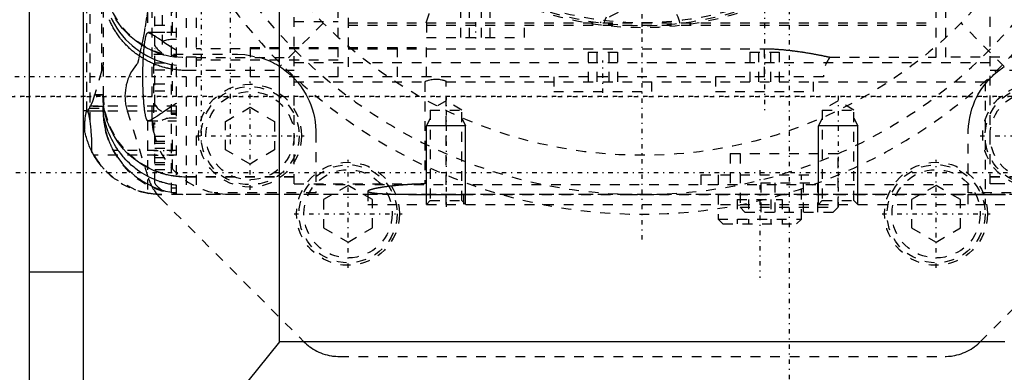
# Model space of a CAD drawing. Extents: x -128 to 128, y -5 to 906.
# Tile 14 of 22: x -64 to 37, y 702 to 738. Entities that reach past the tile are written whole.
import ezdxf

# ---------------------------------------------------------------- set-up
doc = ezdxf.new("R2010")
doc.units = 0
doc.linetypes.add('CENTER', pattern=[1.5, 0.45, -0.5, 0.05, -0.5])
doc.linetypes.add('DASHED', pattern=[2, 1, -1])
for name, color, linetype in [('AM_0', 7, 'CONTINUOUS'), ('AM_10', 7, 'CONTINUOUS'), ('AM_3', 7, 'DASHED'), ('AM_7', 7, 'CENTER')]:
    doc.layers.add(name, color=color, linetype=linetype)

msp = doc.modelspace()

# ---------------------------------------------------------------- linework, layer by layer
at = {"layer": 'AM_0', "color": 7, "linetype": 'CONTINUOUS'}
for p, q in [((-57, 690), (-57, 810)), ((-62.5, 675), (-62.5, 785)), ((-37, 705), (-37, 741)), ((-57, 712.08), (-62.5, 712.08)), ((-37, 705), (-46.69, 693)), ((37, 705), (-37, 705))]:
    msp.add_line(p, q, dxfattribs=at)
at = {"layer": 'AM_10', "color": 7, "linetype": 'CONTINUOUS'}
for p, q in [((-21.62, 727.8), (-22, 727)), ((-18.38, 727.8), (-18, 727)), ((18.38, 727.8), (18, 727)), ((21.62, 727.8), (22, 727)), ((-18, 727), (-22, 727)), ((-22, 719), (-22, 727)), ((-18, 719), (-18, 727)), ((22, 727), (18, 727)), ((18, 719), (18, 727)), ((22, 719), (22, 727))]:
    msp.add_line(p, q, dxfattribs=at)
at = {"layer": 'AM_3', "color": 6, "linetype": 'DASHED'}
for p, q in [((-46.5, 819.99), (-46.5, 720.01)), ((-45.5, 820), (-45.5, 720)), ((-35.5, 721.09), (-35.5, 818.91)), ((35.5, 721.1), (35.5, 818.9)), ((-56.36, 812.39), (-56.36, 727.61)), ((-50, 728), (-50, 812)), ((-56.7, 811.48), (-56.7, 728.52)), ((-55, 811.03), (-55, 728.97)), ((-31, 732), (-31, 808)), ((-30, 808), (-30, 732)), ((-55.14, 807.41), (-55.14, 732.59)), ((30, 734), (30, 806)), ((31, 734), (31, 806.39)), ((-48.97, 804.29), (-48.97, 734.31)), ((-50.47, 798.5), (-50.47, 736.48)), ((-47.5, 720), (-47.5, 742.5)), ((-48, 720.2), (-48, 741.8)), ((-49.7, 735.15), (-49.7, 740.85)), ((-47.9, 736.56), (-47.9, 739.44)), ((-18.5, 736), (-18.5, 740)), ((-17.62, 736), (-17.62, 740)), ((-16.38, 736), (-16.38, 740)), ((-15.5, 736), (-15.5, 740)), ((-32.53, 737.47), (-36.96, 733.04)), ((-35.5, 737.64), (-31, 737.64)), ((-30, 737.5), (30, 737.5)), ((-22, 737.5), (-22, 736)), ((-12, 736), (-12, 737.5)), ((36.96, 733.04), (32.53, 737.47)), ((-47.5, 736.5), (-50.4, 736.5)), ((-49.7, 737.28), (-47.9, 737.28)), ((-49.7, 736.56), (-47.9, 736.56)), ((-30, 737.28), (30, 737.28)), ((-47.5, 735.8), (-48, 735.8)), ((-22, 736), (-12, 736)), ((-49.7, 729.15), (-49.7, 734.85)), ((-31, 734.86), (-45.5, 734.86)), ((-40, 735), (-40, 732)), ((-40, 735), (-31, 735)), ((-30, 735), (-22, 735)), ((-30, 734.86), (12.5, 734.86)), ((-25, 735), (-25, 732)), ((-22, 732), (-22, 735)), ((-5.5, 734.5), (-5.5, 730.5)), ((-5.5, 734.5), (-2.5, 734.5)), ((-4.62, 734.5), (-4.62, 730.5)), ((-3.38, 734.5), (-3.38, 730.5)), ((-2.5, 734.5), (-2.5, 730.5)), ((11, 734.5), (11, 730.5)), ((11, 734.5), (14, 734.5)), ((11.88, 734.5), (11.88, 730.5)), ((12.5, 732), (12.5, 734.86)), ((13.12, 734.5), (13.12, 730.5)), ((14, 734.5), (14, 730.5)), ((-49.82, 726.33), (-49.82, 734.31)), ((-49.82, 734.31), (-41.28, 734.31)), ((-49.7, 733.44), (-47.9, 733.44)), ((-48, 734.2), (-47.5, 734.2)), ((-47.9, 730.56), (-47.9, 733.44)), ((-45.5, 734), (-46.5, 734)), ((-45.5, 733.98), (-35.5, 733.98)), ((-31, 733.7), (-45.5, 733.7)), ((-35.5, 733.45), (35.5, 733.45)), ((19.18, 734), (30, 734)), ((46.5, 734), (31, 734)), ((-55.14, 732.59), (-55.87, 730.12)), ((-49.7, 732.72), (-47.9, 732.72)), ((-35.5, 732.65), (-46.5, 732.65)), ((46.5, 732.65), (35.5, 732.65)), ((-31, 732), (-45.5, 732)), ((-35.5, 731.48), (-22.18, 731.48)), ((18.5, 732), (-30, 732)), ((-22.18, 731.48), (-22.18, 721.09)), ((-20, 719), (-20, 731.55)), ((-20, 731.48), (35, 731.48)), ((-9, 732), (-9, 730.5)), ((1, 730.5), (1, 732)), ((7.5, 732), (7.5, 730.5)), ((17.5, 730.5), (17.5, 732)), ((35, 731.55), (35, 719)), ((-49.7, 731.28), (-47.9, 731.28)), ((-49.7, 730.56), (-47.9, 730.56)), ((-9, 730.5), (1, 730.5)), ((7.5, 730.5), (17.5, 730.5)), ((-55, 730.15), (-55.87, 730.15)), ((-55.87, 730.12), (-55.87, 730.15)), ((-55, 730.12), (-55.87, 730.12)), ((-20, 729.54), (-21.62, 728.6)), ((-18.38, 728.6), (-20, 729.54)), ((20, 729.54), (18.38, 728.6)), ((21.62, 728.6), (20, 729.54)), ((-56.7, 728.52), (-57, 728.52)), ((-55, 728.51), (-57, 728.51)), ((-47.5, 728.5), (-56.63, 728.5)), ((-56.39, 728.8), (-55, 728.8)), ((-47.5, 729), (-56.32, 729)), ((-55, 728.97), (-56.3, 728.97)), ((-55, 728.51), (-55, 728.8)), ((-52.53, 728.52), (-50.37, 721.67)), ((-42.5, 727.44), (-40, 728.89)), ((-40, 728.89), (-37.5, 727.44)), ((-21.62, 728.6), (-21.62, 719.38)), ((-21.62, 728.6), (-18.38, 728.6)), ((-18.38, 719.38), (-18.38, 728.6)), ((18.38, 728.6), (18.38, 719.38)), ((18.38, 728.6), (21.62, 728.6)), ((21.62, 719.38), (21.62, 728.6)), ((-50.47, 727.52), (-50.47, 720.14)), ((-50.4, 727.5), (-47.5, 727.5)), ((-49.7, 721.15), (-49.7, 727.35)), ((-47.5, 728.3), (-48, 728.3)), ((-48, 728.2), (-47.5, 728.2)), ((-47.5, 727.8), (-48, 727.8)), ((-42.5, 724.56), (-42.5, 727.44)), ((-37.5, 727.44), (-37.5, 724.56)), ((-49.7, 725.94), (-47.9, 725.94)), ((-49.7, 725.44), (-47.9, 725.44)), ((-47.9, 722.56), (-47.9, 725.94)), ((-33.28, 726.31), (-33.28, 720.18)), ((33.28, 720.18), (33.28, 726.31)), ((-47.5, 724.5), (-53.95, 724.5)), ((-49.7, 725.22), (-47.9, 725.22)), ((-49.7, 724.72), (-47.9, 724.72)), ((-40, 723.11), (-42.5, 724.56)), ((-37.5, 724.56), (-40, 723.11)), ((-47.5, 724), (-55.93, 724)), ((-49.7, 723.78), (-47.9, 723.78)), ((9, 724.17), (9, 720.82)), ((9, 724.17), (19.99, 724.17)), ((10, 724.17), (10, 718.7)), ((20, 718.7), (20, 724.17)), ((-49.7, 723.28), (-47.9, 723.28)), ((-49.7, 723.06), (-47.9, 723.06)), ((-49.7, 722.56), (-47.9, 722.56)), ((-49.56, 721.45), (-49.7, 721.51)), ((-35.5, 721.81), (-46.5, 721.81)), ((-35.5, 721.78), (-46.5, 721.78)), ((6, 722), (6, 720)), ((6, 722), (18, 722)), ((7.75, 722), (7.75, 717.5)), ((16.25, 717.5), (16.25, 722)), ((18, 720), (18, 722)), ((46.5, 721.81), (35.5, 721.81)), ((46.5, 721.78), (35.5, 721.78)), ((-48, 720.7), (-47.5, 720.7)), ((-35.5, 721.09), (-22.18, 721.09)), ((-33.28, 721.03), (33.28, 721.03)), ((-30, 720.93), (-32.5, 719.48)), ((-27.5, 719.48), (-30, 720.93)), ((-27.99, 720.34), (-27.99, 719)), ((12.11, 721.2), (12.11, 718.2)), ((12.11, 721.2), (17.89, 721.2)), ((13.56, 721.2), (13.56, 718.2)), ((16.44, 721.2), (16.44, 718.2)), ((17.89, 721.2), (17.89, 718.2)), ((30, 720.93), (27.5, 719.48)), ((32.5, 719.48), (30, 720.93)), ((-49.14, 719.63), (-34.47, 704.96)), ((49, 720), (-49, 720)), ((-48, 720.2), (-47.5, 720.2)), ((46.5, 720.01), (-46.5, 720.01)), ((-33.28, 720.18), (-43.67, 720.18)), ((-32.5, 719.48), (-32.5, 716.6)), ((-27.5, 716.6), (-27.5, 719.48)), ((-21.62, 719.38), (-22, 719)), ((-21.62, 719.38), (-18.38, 719.38)), ((-18, 719), (-18.38, 719.38)), ((-18.22, 720.02), (33.22, 720.02)), ((-18.22, 720.02), (-18.22, 719)), ((9.69, 719.5), (9.69, 717)), ((9.69, 719.5), (14.31, 719.5)), ((10.85, 719.5), (10.85, 717)), ((13.15, 719.5), (13.15, 717)), ((14.31, 719.5), (14.31, 717)), ((18.38, 719.38), (18, 719)), ((18.38, 719.38), (21.62, 719.38)), ((22, 719), (21.62, 719.38)), ((27.5, 719.48), (27.5, 716.6)), ((32.5, 716.6), (32.5, 719.48)), ((33.22, 720.02), (33.22, 719)), ((43.67, 720.18), (33.28, 720.18)), ((34.47, 704.96), (49.14, 719.63)), ((-27.99, 719), (42.99, 719)), ((10, 718.7), (10.5, 718.2)), ((10, 718.7), (20, 718.7)), ((19.5, 718.2), (20, 718.7)), ((7.75, 717.5), (8.25, 717)), ((7.75, 717.5), (16.25, 717.5)), ((10.5, 718.2), (19.5, 718.2)), ((15.75, 717), (16.25, 717.5)), ((-32.5, 716.6), (-30, 715.15)), ((-30, 715.15), (-27.5, 716.6)), ((8.25, 717), (15.75, 717)), ((27.5, 716.6), (30, 715.15)), ((30, 715.15), (32.5, 716.6)), ((-30.93, 703.5), (30.93, 703.5))]:
    msp.add_line(p, q, dxfattribs=at)
msp.add_lwpolyline([(-55, 730.15), (-54.84, 728.53), (-54.35, 726.96), (-53.57, 725.52), (-52.51, 724.25), (-51.22, 723.22), (-49.75, 722.45), (-48.16, 721.97), (-46.5, 721.81)], dxfattribs=at)
for points in [[(-50.46, 752.22, 0), (-50.39, 751.72, 0), (-50.28, 750.72, 0), (-50.18, 749.71, 0), (-50.14, 749.2, 0), (-50.1, 748.68, 0), (-50.05, 747.65, 0), (-50.01, 746.6, 0), (-50, 745.55, 0), (-50.01, 744.49, 0), (-50.04, 743.43, 0), (-50.07, 742.9, 0), (-50.1, 742.36, 0), (-50.17, 741.29, 0), (-50.28, 740.22, 0), (-50.4, 739.15, 0), (-50.55, 738.09, 0), (-50.72, 737.02, 0), (-50.81, 736.49, 0), (-50.91, 735.96, 0), (-51.13, 734.91, 0), (-51.36, 733.87, 0), (-51.49, 733.35, 0)], [(-46.5, 732.65, 0), (-46.56, 732.65, 0), (-46.69, 732.66, 0), (-46.81, 732.66, 0), (-46.87, 732.66, 0), (-46.93, 732.66, 0), (-47.06, 732.67, 0), (-47.18, 732.68, 0), (-47.3, 732.69, 0), (-47.43, 732.7, 0), (-47.55, 732.72, 0), (-47.61, 732.73, 0), (-47.67, 732.73, 0), (-47.79, 732.75, 0), (-47.92, 732.77, 0), (-48.04, 732.79, 0), (-48.16, 732.81, 0), (-48.28, 732.84, 0), (-48.34, 732.85, 0), (-48.4, 732.87, 0), (-48.52, 732.89, 0), (-48.64, 732.92, 0), (-48.7, 732.94, 0), (-48.76, 732.96, 0), (-48.88, 732.99, 0), (-49, 733.02, 0), (-49.05, 733.04, 0), (-49.11, 733.06, 0), (-49.23, 733.1, 0), (-49.35, 733.14, 0), (-49.46, 733.18, 0), (-49.58, 733.22, 0), (-49.69, 733.27, 0), (-49.75, 733.29, 0), (-49.81, 733.32, 0), (-49.92, 733.36, 0), (-50.04, 733.41, 0), (-50.15, 733.47, 0), (-50.26, 733.52, 0), (-50.37, 733.57, 0), (-50.42, 733.6, 0), (-50.48, 733.63, 0), (-50.59, 733.69, 0), (-50.7, 733.75, 0), (-50.8, 733.81, 0), (-50.91, 733.87, 0), (-51.01, 733.93, 0), (-51.07, 733.97, 0), (-51.12, 734, 0), (-51.22, 734.07, 0), (-51.32, 734.13, 0), (-51.42, 734.2, 0), (-51.52, 734.27, 0), (-51.62, 734.35, 0), (-51.67, 734.38, 0), (-51.72, 734.42, 0), (-51.82, 734.5, 0), (-51.91, 734.57, 0), (-52.01, 734.65, 0), (-52.1, 734.73, 0), (-52.2, 734.81, 0), (-52.24, 734.85, 0), (-52.29, 734.9, 0), (-52.38, 734.98, 0), (-52.47, 735.06, 0), (-52.51, 735.11, 0), (-52.55, 735.15, 0), (-52.64, 735.24, 0), (-52.72, 735.33, 0), (-52.77, 735.37, 0), (-52.81, 735.42, 0), (-52.89, 735.51, 0), (-52.97, 735.6, 0), (-53.05, 735.69, 0), (-53.13, 735.79, 0), (-53.21, 735.88, 0), (-53.24, 735.93, 0), (-53.28, 735.98, 0), (-53.35, 736.08, 0), (-53.43, 736.18, 0), (-53.5, 736.28, 0), (-53.57, 736.38, 0), (-53.63, 736.48, 0), (-53.67, 736.53, 0), (-53.7, 736.58, 0), (-53.77, 736.68, 0), (-53.83, 736.79, 0), (-53.89, 736.89, 0), (-53.95, 737, 0), (-54.01, 737.11, 0), (-54.04, 737.16, 0), (-54.07, 737.22, 0), (-54.12, 737.32, 0), (-54.18, 737.43, 0), (-54.23, 737.54, 0), (-54.28, 737.66, 0), (-54.33, 737.77, 0), (-54.35, 737.82, 0)], [(-54.17, 738, 0), (-54.07, 737.79, 0), (-53.84, 737.37, 0), (-53.58, 736.95, 0), (-53.44, 736.75, 0), (-53.3, 736.55, 0), (-53, 736.17, 0), (-52.69, 735.82, 0), (-52.37, 735.5, 0), (-52.03, 735.19, 0), (-51.66, 734.88, 0), (-51.46, 734.74, 0), (-51.26, 734.6, 0), (-50.85, 734.33, 0), (-50.43, 734.1, 0), (-50.01, 733.89, 0), (-49.59, 733.71, 0), (-49.15, 733.55, 0), (-48.93, 733.48, 0), (-48.69, 733.42, 0), (-48.22, 733.3, 0), (-47.74, 733.22, 0), (-47.5, 733.18, 0)], [(-47.5, 733.97, 0), (-47.72, 734, 0), (-48.15, 734.07, 0), (-48.57, 734.17, 0), (-48.79, 734.22, 0), (-48.99, 734.29, 0), (-49.39, 734.42, 0), (-49.78, 734.57, 0), (-50.15, 734.74, 0), (-50.53, 734.93, 0), (-50.91, 735.15, 0), (-51.1, 735.26, 0), (-51.28, 735.38, 0), (-51.63, 735.64, 0), (-51.97, 735.91, 0), (-52.29, 736.19, 0), (-52.58, 736.47, 0), (-52.86, 736.78, 0), (-53, 736.94, 0), (-53.14, 737.1, 0), (-53.4, 737.45, 0), (-53.65, 737.81, 0), (-53.76, 738, 0)], [(-50.47, 727.52, 0), (-50.47, 727.53, 0), (-50.49, 727.54, 0), (-50.5, 727.56, 0), (-50.51, 727.57, 0), (-50.52, 727.58, 0), (-50.53, 727.61, 0), (-50.54, 727.64, 0), (-50.56, 727.67, 0), (-50.57, 727.7, 0), (-50.58, 727.74, 0), (-50.59, 727.76, 0), (-50.6, 727.78, 0), (-50.61, 727.83, 0), (-50.62, 727.87, 0), (-50.64, 727.93, 0), (-50.65, 727.98, 0), (-50.66, 728.04, 0), (-50.67, 728.06, 0), (-50.67, 728.09, 0), (-50.68, 728.16, 0), (-50.7, 728.22, 0), (-50.7, 728.26, 0), (-50.71, 728.29, 0), (-50.72, 728.36, 0), (-50.73, 728.44, 0), (-50.74, 728.47, 0), (-50.74, 728.51, 0), (-50.75, 728.59, 0), (-50.76, 728.67, 0), (-50.77, 728.76, 0), (-50.78, 728.84, 0), (-50.79, 728.93, 0), (-50.8, 728.98, 0), (-50.8, 729.02, 0), (-50.81, 729.11, 0), (-50.82, 729.21, 0), (-50.83, 729.31, 0), (-50.84, 729.41, 0), (-50.84, 729.51, 0), (-50.85, 729.56, 0), (-50.85, 729.61, 0), (-50.86, 729.72, 0), (-50.87, 729.82, 0), (-50.87, 729.93, 0), (-50.88, 730.04, 0), (-50.88, 730.15, 0), (-50.89, 730.21, 0), (-50.89, 730.27, 0), (-50.9, 730.38, 0), (-50.9, 730.49, 0), (-50.9, 730.61, 0), (-50.91, 730.73, 0), (-50.91, 730.85, 0), (-50.91, 730.91, 0), (-50.92, 730.97, 0), (-50.92, 731.09, 0), (-50.92, 731.21, 0), (-50.92, 731.33, 0), (-50.93, 731.45, 0), (-50.93, 731.57, 0), (-50.93, 731.63, 0), (-50.93, 731.69, 0), (-50.93, 731.82, 0), (-50.93, 731.94, 0), (-50.93, 732, 0), (-50.93, 732.06, 0), (-50.93, 732.18, 0), (-50.93, 732.31, 0), (-50.93, 732.37, 0), (-50.93, 732.43, 0), (-50.93, 732.55, 0), (-50.92, 732.67, 0), (-50.92, 732.79, 0), (-50.92, 732.91, 0), (-50.92, 733.03, 0), (-50.91, 733.09, 0), (-50.91, 733.15, 0), (-50.91, 733.27, 0), (-50.9, 733.39, 0), (-50.9, 733.51, 0), (-50.9, 733.62, 0), (-50.89, 733.73, 0), (-50.89, 733.79, 0), (-50.88, 733.85, 0), (-50.88, 733.96, 0), (-50.87, 734.07, 0), (-50.87, 734.18, 0), (-50.86, 734.28, 0), (-50.85, 734.39, 0), (-50.85, 734.44, 0), (-50.84, 734.49, 0), (-50.84, 734.59, 0), (-50.83, 734.69, 0), (-50.82, 734.79, 0), (-50.81, 734.89, 0), (-50.8, 734.98, 0), (-50.8, 735.02, 0), (-50.79, 735.07, 0), (-50.78, 735.16, 0), (-50.77, 735.24, 0), (-50.76, 735.33, 0), (-50.75, 735.41, 0), (-50.74, 735.49, 0), (-50.74, 735.53, 0), (-50.73, 735.56, 0), (-50.72, 735.64, 0), (-50.71, 735.71, 0), (-50.7, 735.74, 0), (-50.7, 735.78, 0), (-50.68, 735.84, 0), (-50.67, 735.91, 0), (-50.67, 735.94, 0), (-50.66, 735.96, 0), (-50.65, 736.02, 0), (-50.64, 736.07, 0), (-50.62, 736.13, 0), (-50.61, 736.17, 0), (-50.6, 736.22, 0), (-50.59, 736.24, 0), (-50.58, 736.26, 0), (-50.57, 736.3, 0), (-50.56, 736.33, 0), (-50.54, 736.36, 0), (-50.53, 736.39, 0), (-50.52, 736.42, 0), (-50.51, 736.43, 0), (-50.5, 736.44, 0), (-50.49, 736.46, 0), (-50.47, 736.47, 0), (-50.47, 736.48, 0)], [(-50.47, 736.48, 0), (-50.46, 736.49, 0), (-50.44, 736.49, 0), (-50.41, 736.5, 0), (-50.4, 736.5, 0)], [(-50.4, 736.5, 0), (-50.39, 736.5, 0), (-50.38, 736.5, 0), (-50.36, 736.5, 0), (-50.35, 736.5, 0), (-50.34, 736.49, 0), (-50.33, 736.49, 0), (-50.31, 736.48, 0), (-50.29, 736.48, 0), (-50.27, 736.47, 0), (-50.25, 736.46, 0), (-50.23, 736.46, 0), (-50.22, 736.45, 0), (-50.2, 736.44, 0), (-50.18, 736.43, 0), (-50.15, 736.42, 0), (-50.13, 736.41, 0), (-50.1, 736.4, 0), (-50.09, 736.39, 0), (-50.07, 736.38, 0), (-50.04, 736.37, 0), (-50.02, 736.35, 0), (-50, 736.34, 0)], [(-50, 736.34, 0), (-49.95, 736.32, 0), (-49.86, 736.26, 0), (-49.75, 736.2, 0), (-49.7, 736.16, 0), (-49.65, 736.13, 0), (-49.53, 736.05, 0), (-49.41, 735.97, 0), (-49.29, 735.89, 0), (-49.15, 735.8, 0), (-49.02, 735.7, 0), (-48.95, 735.66, 0), (-48.87, 735.61, 0), (-48.73, 735.51, 0), (-48.58, 735.41, 0), (-48.42, 735.3, 0), (-48.26, 735.2, 0), (-48.1, 735.09, 0), (-48.01, 735.04, 0), (-47.93, 734.98, 0), (-47.76, 734.88, 0), (-47.59, 734.77, 0), (-47.5, 734.72, 0)], [(12.5, 734.86, 0), (12.55, 734.86, 0), (12.64, 734.86, 0), (12.73, 734.86, 0), (12.77, 734.86, 0), (12.82, 734.86, 0), (12.91, 734.86, 0), (13, 734.85, 0), (13.09, 734.85, 0), (13.17, 734.85, 0), (13.26, 734.84, 0), (13.31, 734.84, 0), (13.35, 734.84, 0), (13.44, 734.84, 0), (13.53, 734.83, 0), (13.62, 734.83, 0), (13.7, 734.82, 0), (13.79, 734.81, 0), (13.83, 734.81, 0), (13.88, 734.81, 0), (13.96, 734.8, 0), (14.05, 734.8, 0), (14.09, 734.79, 0), (14.13, 734.79, 0), (14.22, 734.78, 0), (14.3, 734.77, 0), (14.34, 734.77, 0), (14.39, 734.77, 0), (14.47, 734.76, 0), (14.55, 734.75, 0), (14.63, 734.74, 0), (14.71, 734.73, 0), (14.79, 734.73, 0), (14.84, 734.72, 0), (14.88, 734.72, 0), (14.96, 734.71, 0), (15.04, 734.7, 0), (15.12, 734.69, 0), (15.21, 734.68, 0), (15.29, 734.67, 0), (15.33, 734.66, 0), (15.37, 734.66, 0), (15.46, 734.65, 0), (15.54, 734.64, 0), (15.63, 734.63, 0), (15.71, 734.62, 0), (15.79, 734.6, 0), (15.83, 734.6, 0), (15.87, 734.59, 0), (15.96, 734.58, 0), (16.04, 734.57, 0), (16.12, 734.56, 0), (16.21, 734.55, 0), (16.29, 734.53, 0), (16.33, 734.53, 0), (16.37, 734.52, 0), (16.45, 734.51, 0), (16.53, 734.5, 0), (16.61, 734.48, 0), (16.69, 734.47, 0), (16.77, 734.46, 0), (16.81, 734.45, 0), (16.85, 734.45, 0), (16.92, 734.43, 0), (17, 734.42, 0), (17.04, 734.42, 0), (17.07, 734.41, 0), (17.15, 734.4, 0), (17.22, 734.38, 0), (17.25, 734.38, 0), (17.29, 734.37, 0), (17.36, 734.36, 0), (17.43, 734.35, 0), (17.5, 734.34, 0), (17.56, 734.32, 0), (17.63, 734.31, 0), (17.66, 734.31, 0), (17.69, 734.3, 0), (17.76, 734.29, 0), (17.82, 734.28, 0), (17.88, 734.26, 0), (17.94, 734.25, 0), (18, 734.24, 0), (18.03, 734.24, 0), (18.05, 734.23, 0), (18.11, 734.22, 0), (18.16, 734.21, 0), (18.22, 734.2, 0), (18.27, 734.19, 0), (18.32, 734.18, 0), (18.34, 734.17, 0), (18.37, 734.17, 0), (18.42, 734.16, 0), (18.46, 734.15, 0), (18.51, 734.14, 0), (18.55, 734.13, 0), (18.59, 734.12, 0), (18.62, 734.12, 0), (18.64, 734.12, 0), (18.68, 734.11, 0), (18.71, 734.1, 0), (18.75, 734.09, 0), (18.79, 734.08, 0), (18.82, 734.08, 0), (18.84, 734.07, 0), (18.85, 734.07, 0), (18.88, 734.06, 0), (18.91, 734.06, 0), (18.93, 734.05, 0), (18.94, 734.05, 0), (18.97, 734.05, 0), (18.99, 734.04, 0), (19, 734.04, 0), (19.01, 734.04, 0), (19.04, 734.03, 0), (19.06, 734.03, 0), (19.07, 734.02, 0), (19.09, 734.02, 0), (19.11, 734.02, 0), (19.11, 734.01, 0), (19.12, 734.01, 0), (19.13, 734.01, 0), (19.15, 734.01, 0), (19.15, 734.01, 0), (19.16, 734, 0), (19.17, 734, 0), (19.17, 734, 0), (19.17, 734, 0), (19.18, 734, 0), (19.18, 734, 0), (19.18, 734, 0)], [(-55, 733.5, 0), (-55, 733.35, 0), (-55.03, 733.04, 0), (-55.1, 732.74, 0), (-55.14, 732.59, 0)], [(-51.49, 733.35, 0), (-51.58, 733.25, 0), (-51.76, 733.02, 0), (-51.92, 732.79, 0), (-52, 732.67, 0), (-52.08, 732.54, 0), (-52.22, 732.29, 0), (-52.34, 732.02, 0), (-52.45, 731.75, 0), (-52.54, 731.47, 0), (-52.62, 731.19, 0), (-52.65, 731.05, 0), (-52.68, 730.91, 0), (-52.72, 730.63, 0), (-52.75, 730.34, 0), (-52.76, 730.06, 0), (-52.75, 729.79, 0), (-52.73, 729.5, 0), (-52.72, 729.36, 0), (-52.7, 729.22, 0), (-52.64, 728.94, 0), (-52.57, 728.66, 0), (-52.53, 728.52, 0)], [(-41.28, 734.31, 0), (-40.52, 734.27, 0), (-39.03, 733.99, 0), (-38.19, 733.69, 0), (-37.96, 733.59, 0), (-37.73, 733.48, 0), (-37.62, 733.42, 0), (-37.5, 733.36, 0), (-37.28, 733.24, 0), (-37.07, 733.11, 0), (-36.96, 733.04, 0)], [(-36.96, 733.04, 0), (-36.77, 732.92, 0), (-36.41, 732.66, 0), (-36.07, 732.38, 0), (-35.9, 732.23, 0), (-35.74, 732.08, 0), (-35.43, 731.76, 0), (-35.13, 731.43, 0), (-34.86, 731.08, 0), (-34.6, 730.72, 0), (-34.37, 730.34, 0), (-34.26, 730.15, 0), (-34.16, 729.95, 0), (-33.96, 729.55, 0), (-33.8, 729.14, 0), (-33.65, 728.72, 0), (-33.53, 728.29, 0), (-33.43, 727.86, 0), (-33.39, 727.64, 0), (-33.36, 727.42, 0), (-33.31, 726.98, 0), (-33.28, 726.53, 0), (-33.28, 726.31, 0)], [(33.28, 726.31, 0), (33.28, 726.53, 0), (33.31, 726.98, 0), (33.36, 727.42, 0), (33.39, 727.64, 0), (33.43, 727.86, 0), (33.53, 728.29, 0), (33.65, 728.72, 0), (33.8, 729.14, 0), (33.96, 729.55, 0), (34.16, 729.95, 0), (34.26, 730.15, 0), (34.37, 730.34, 0), (34.6, 730.72, 0), (34.86, 731.08, 0), (35.13, 731.43, 0), (35.43, 731.76, 0), (35.74, 732.08, 0), (35.9, 732.23, 0), (36.07, 732.38, 0), (36.41, 732.66, 0), (36.77, 732.92, 0), (36.96, 733.04, 0)], [(-20, 731.55, 0), (-20.06, 731.57, 0), (-20.18, 731.61, 0), (-20.3, 731.64, 0), (-20.36, 731.66, 0), (-20.42, 731.67, 0), (-20.55, 731.69, 0), (-20.67, 731.71, 0), (-20.8, 731.72, 0), (-20.92, 731.73, 0), (-21.04, 731.73, 0), (-21.1, 731.73, 0), (-21.16, 731.73, 0), (-21.28, 731.72, 0), (-21.41, 731.7, 0), (-21.53, 731.68, 0), (-21.66, 731.66, 0), (-21.78, 731.62, 0), (-21.84, 731.61, 0), (-21.9, 731.59, 0), (-22.02, 731.55, 0), (-22.13, 731.5, 0), (-22.18, 731.48, 0)], [(35.5, 731.69, 0), (35.41, 731.67, 0), (35.24, 731.63, 0), (35.08, 731.58, 0), (35, 731.55, 0)], [(-55.87, 730.15, 0), (-55.94, 729.91, 0), (-56.08, 729.47, 0), (-56.23, 729.11, 0), (-56.3, 728.97, 0)], [(-54.92, 729, 0), (-54.95, 729.19, 0), (-54.98, 729.56, 0), (-55, 729.93, 0), (-55, 730.12, 0)], [(-56.88, 726.61, 0), (-56.87, 726.71, 0), (-56.87, 726.89, 0), (-56.86, 727.07, 0), (-56.85, 727.15, 0), (-56.85, 727.23, 0), (-56.84, 727.39, 0), (-56.83, 727.54, 0), (-56.82, 727.68, 0), (-56.81, 727.81, 0), (-56.79, 727.94, 0), (-56.79, 727.99, 0), (-56.78, 728.05, 0), (-56.76, 728.15, 0), (-56.75, 728.24, 0), (-56.73, 728.31, 0), (-56.71, 728.38, 0), (-56.7, 728.43, 0), (-56.69, 728.45, 0), (-56.68, 728.46, 0), (-56.66, 728.49, 0), (-56.64, 728.5, 0), (-56.63, 728.5, 0)], [(-56.39, 728.8, 0), (-56.44, 728.73, 0), (-56.55, 728.61, 0), (-56.65, 728.54, 0), (-56.7, 728.52, 0)], [(-56.63, 728.5, 0), (-56.62, 728.5, 0), (-56.61, 728.49, 0), (-56.6, 728.48, 0), (-56.59, 728.48, 0), (-56.58, 728.47, 0), (-56.57, 728.45, 0), (-56.55, 728.42, 0), (-56.54, 728.38, 0), (-56.52, 728.35, 0), (-56.51, 728.3, 0), (-56.5, 728.28, 0), (-56.49, 728.25, 0), (-56.48, 728.19, 0), (-56.46, 728.13, 0), (-56.44, 728.07, 0), (-56.43, 727.99, 0), (-56.41, 727.92, 0), (-56.41, 727.88, 0), (-56.4, 727.83, 0), (-56.38, 727.75, 0), (-56.37, 727.66, 0), (-56.36, 727.61, 0)], [(-56.32, 729, 0), (-56.33, 729, 0), (-56.33, 729, 0), (-56.33, 729, 0), (-56.34, 728.99, 0), (-56.34, 728.99, 0), (-56.34, 728.99, 0), (-56.35, 728.98, 0), (-56.35, 728.97, 0), (-56.35, 728.96, 0), (-56.36, 728.95, 0), (-56.36, 728.95, 0), (-56.36, 728.94, 0), (-56.37, 728.93, 0), (-56.37, 728.92, 0), (-56.37, 728.9, 0), (-56.38, 728.89, 0), (-56.38, 728.87, 0), (-56.38, 728.86, 0), (-56.38, 728.85, 0), (-56.39, 728.83, 0), (-56.39, 728.81, 0), (-56.39, 728.8, 0)], [(-56.3, 728.97, 0), (-56.3, 728.98, 0), (-56.31, 728.99, 0), (-56.32, 729, 0), (-56.32, 729, 0)], [(-54.98, 728.5, 0), (-54.98, 728.52, 0), (-54.98, 728.56, 0), (-54.98, 728.6, 0), (-54.99, 728.62, 0), (-54.99, 728.64, 0), (-54.99, 728.67, 0), (-54.99, 728.7, 0), (-54.99, 728.73, 0), (-54.99, 728.76, 0), (-55, 728.79, 0), (-55, 728.8, 0), (-55, 728.82, 0), (-55, 728.84, 0), (-55, 728.86, 0), (-55, 728.88, 0), (-55, 728.9, 0), (-55, 728.92, 0), (-55, 728.93, 0), (-55, 728.94, 0), (-55, 728.95, 0), (-55, 728.96, 0), (-55, 728.97, 0)], [(-55, 728.8, 0), (-55, 728.79, 0), (-55, 728.77, 0), (-55, 728.76, 0), (-55, 728.75, 0), (-55, 728.74, 0), (-55, 728.72, 0), (-55, 728.7, 0), (-55, 728.68, 0), (-55, 728.66, 0), (-55, 728.64, 0), (-55, 728.63, 0), (-55, 728.62, 0), (-55, 728.59, 0), (-55, 728.57, 0), (-55, 728.55, 0), (-55, 728.52, 0), (-55, 728.5, 0), (-55, 728.49, 0), (-55, 728.47, 0), (-55, 728.45, 0), (-54.99, 728.42, 0), (-54.99, 728.41, 0), (-54.99, 728.39, 0), (-54.99, 728.37, 0), (-54.99, 728.34, 0), (-54.99, 728.32, 0), (-54.99, 728.31, 0), (-54.99, 728.28, 0), (-54.99, 728.25, 0), (-54.99, 728.22, 0), (-54.98, 728.19, 0), (-54.98, 728.16, 0), (-54.98, 728.14, 0), (-54.98, 728.13, 0), (-54.98, 728.09, 0), (-54.98, 728.06, 0), (-54.97, 728.03, 0), (-54.97, 727.99, 0), (-54.97, 727.96, 0), (-54.97, 727.94, 0), (-54.97, 727.92, 0), (-54.96, 727.89, 0), (-54.96, 727.85, 0), (-54.96, 727.82, 0), (-54.95, 727.78, 0), (-54.95, 727.74, 0), (-54.95, 727.72, 0), (-54.94, 727.7, 0), (-54.94, 727.66, 0), (-54.94, 727.63, 0), (-54.93, 727.59, 0), (-54.93, 727.55, 0), (-54.92, 727.51, 0), (-54.92, 727.49, 0), (-54.92, 727.47, 0), (-54.91, 727.42, 0), (-54.9, 727.38, 0), (-54.9, 727.34, 0), (-54.89, 727.3, 0), (-54.89, 727.26, 0), (-54.88, 727.24, 0), (-54.88, 727.21, 0), (-54.87, 727.17, 0), (-54.86, 727.13, 0), (-54.86, 727.11, 0), (-54.86, 727.08, 0), (-54.85, 727.04, 0), (-54.84, 727, 0), (-54.84, 726.97, 0), (-54.83, 726.95, 0), (-54.82, 726.91, 0), (-54.81, 726.86, 0), (-54.8, 726.82, 0), (-54.79, 726.77, 0), (-54.78, 726.72, 0), (-54.78, 726.7, 0), (-54.77, 726.68, 0), (-54.76, 726.63, 0), (-54.75, 726.58, 0), (-54.74, 726.54, 0), (-54.73, 726.49, 0), (-54.72, 726.44, 0), (-54.71, 726.42, 0), (-54.7, 726.39, 0), (-54.69, 726.34, 0), (-54.68, 726.3, 0), (-54.66, 726.25, 0), (-54.65, 726.2, 0), (-54.64, 726.15, 0), (-54.63, 726.13, 0), (-54.62, 726.1, 0), (-54.61, 726.05, 0), (-54.59, 726, 0), (-54.57, 725.95, 0), (-54.56, 725.9, 0), (-54.54, 725.85, 0), (-54.53, 725.83, 0), (-54.52, 725.81, 0), (-54.51, 725.76, 0), (-54.49, 725.71, 0), (-54.47, 725.66, 0), (-54.45, 725.61, 0), (-54.44, 725.56, 0), (-54.43, 725.53, 0), (-54.42, 725.51, 0), (-54.4, 725.46, 0), (-54.38, 725.41, 0), (-54.37, 725.38, 0), (-54.36, 725.36, 0), (-54.34, 725.31, 0), (-54.32, 725.26, 0), (-54.3, 725.23, 0), (-54.29, 725.21, 0), (-54.27, 725.16, 0), (-54.25, 725.11, 0), (-54.23, 725.06, 0), (-54.21, 725.01, 0), (-54.18, 724.96, 0), (-54.17, 724.94, 0), (-54.16, 724.91, 0), (-54.14, 724.86, 0), (-54.11, 724.81, 0), (-54.09, 724.77, 0), (-54.06, 724.72, 0), (-54.04, 724.67, 0), (-54.02, 724.64, 0), (-54.01, 724.62, 0), (-53.99, 724.57, 0), (-53.96, 724.52, 0), (-53.95, 724.5, 0)], [(-53.44, 724.5, 0), (-53.52, 724.62, 0), (-53.68, 724.86, 0), (-53.84, 725.11, 0), (-53.91, 725.24, 0), (-53.98, 725.37, 0), (-54.11, 725.62, 0), (-54.24, 725.87, 0), (-54.35, 726.13, 0), (-54.46, 726.38, 0), (-54.51, 726.52, 0), (-54.53, 726.56, 0), (-54.54, 726.6, 0), (-54.55, 726.62, 0), (-54.56, 726.65, 0), (-54.57, 726.69, 0), (-54.59, 726.73, 0), (-54.59, 726.75, 0), (-54.6, 726.77, 0), (-54.61, 726.81, 0), (-54.63, 726.85, 0), (-54.63, 726.87, 0), (-54.64, 726.89, 0), (-54.65, 726.93, 0), (-54.66, 726.97, 0), (-54.68, 727.01, 0), (-54.69, 727.04, 0), (-54.7, 727.08, 0), (-54.71, 727.1, 0), (-54.71, 727.12, 0), (-54.72, 727.16, 0), (-54.73, 727.2, 0), (-54.74, 727.24, 0), (-54.75, 727.27, 0), (-54.76, 727.31, 0), (-54.77, 727.33, 0), (-54.77, 727.35, 0), (-54.78, 727.38, 0), (-54.79, 727.42, 0), (-54.82, 727.54, 0), (-54.87, 727.75, 0), (-54.9, 727.94, 0), (-54.92, 728.03, 0), (-54.93, 728.12, 0), (-54.95, 728.29, 0), (-54.97, 728.44, 0), (-54.98, 728.5, 0)], [(-54.84, 728.5, 0), (-54.85, 728.58, 0), (-54.88, 728.75, 0), (-54.91, 728.92, 0), (-54.92, 729, 0)], [(-49.7, 722.39, 0), (-49.92, 722.48, 0), (-50.34, 722.68, 0), (-50.75, 722.89, 0), (-50.95, 723.01, 0), (-51.15, 723.13, 0), (-51.53, 723.39, 0), (-51.9, 723.68, 0), (-52.25, 723.98, 0), (-52.59, 724.3, 0), (-52.9, 724.63, 0), (-53.05, 724.81, 0), (-53.2, 724.99, 0), (-53.48, 725.36, 0), (-53.73, 725.74, 0), (-53.97, 726.14, 0), (-54.18, 726.55, 0), (-54.37, 726.96, 0), (-54.45, 727.18, 0), (-54.53, 727.39, 0), (-54.67, 727.83, 0), (-54.79, 728.28, 0), (-54.84, 728.5, 0)], [(-47.5, 729.28, 0), (-47.59, 729.23, 0), (-47.76, 729.12, 0), (-47.93, 729.02, 0), (-48.01, 728.97, 0), (-48.1, 728.91, 0), (-48.26, 728.81, 0), (-48.42, 728.7, 0), (-48.57, 728.6, 0), (-48.72, 728.5, 0), (-48.87, 728.4, 0), (-48.94, 728.35, 0), (-49.01, 728.3, 0), (-49.15, 728.21, 0), (-49.28, 728.12, 0), (-49.4, 728.03, 0), (-49.52, 727.95, 0), (-49.64, 727.88, 0), (-49.69, 727.84, 0), (-49.75, 727.81, 0), (-49.85, 727.75, 0), (-49.95, 727.69, 0), (-49.99, 727.66, 0)], [(-56.88, 726.61, 0), (-56.92, 726.85, 0), (-56.97, 727.32, 0), (-57, 727.78, 0), (-57, 728, 0)], [(-56.36, 727.61, 0), (-56.35, 727.55, 0), (-56.33, 727.41, 0), (-56.32, 727.27, 0), (-56.31, 727.2, 0), (-56.3, 727.13, 0), (-56.28, 726.97, 0), (-56.27, 726.81, 0), (-56.25, 726.65, 0), (-56.24, 726.48, 0), (-56.23, 726.3, 0), (-56.22, 726.21, 0), (-56.22, 726.12, 0), (-56.2, 725.93, 0), (-56.19, 725.74, 0), (-56.19, 725.54, 0), (-56.18, 725.35, 0), (-56.17, 725.15, 0), (-56.17, 725.04, 0), (-56.17, 724.94, 0), (-56.16, 724.74, 0), (-56.16, 724.53, 0), (-56.16, 724.43, 0)], [(-50.4, 727.5, 0), (-50.41, 727.5, 0), (-50.44, 727.51, 0), (-50.46, 727.51, 0), (-50.47, 727.52, 0)], [(-49.99, 727.66, 0), (-50.01, 727.65, 0), (-50.04, 727.64, 0), (-50.07, 727.62, 0), (-50.08, 727.61, 0), (-50.09, 727.61, 0), (-50.12, 727.59, 0), (-50.15, 727.58, 0), (-50.17, 727.57, 0), (-50.2, 727.56, 0), (-50.22, 727.55, 0), (-50.23, 727.54, 0), (-50.24, 727.54, 0), (-50.26, 727.53, 0), (-50.29, 727.52, 0), (-50.31, 727.52, 0), (-50.32, 727.51, 0), (-50.34, 727.51, 0), (-50.35, 727.5, 0), (-50.36, 727.5, 0), (-50.38, 727.5, 0), (-50.39, 727.5, 0), (-50.4, 727.5, 0)], [(-49.82, 726.33, 0), (-49.88, 726.61, 0), (-49.96, 727.18, 0), (-50, 727.73, 0), (-50, 728, 0)], [(-55.93, 724, 0), (-55.97, 724.07, 0), (-56.05, 724.22, 0), (-56.13, 724.37, 0), (-56.16, 724.44, 0), (-56.2, 724.51, 0), (-56.27, 724.66, 0), (-56.33, 724.8, 0), (-56.4, 724.95, 0), (-56.45, 725.09, 0), (-56.51, 725.24, 0), (-56.53, 725.31, 0), (-56.56, 725.38, 0), (-56.61, 725.53, 0), (-56.66, 725.68, 0), (-56.7, 725.83, 0), (-56.74, 725.97, 0), (-56.78, 726.12, 0), (-56.79, 726.19, 0), (-56.81, 726.26, 0), (-56.84, 726.4, 0), (-56.87, 726.54, 0), (-56.88, 726.61, 0)], [(-50.47, 720.14, 0), (-51.66, 720.45, 0), (-53.82, 721.61, 0), (-54.88, 722.58, 0), (-55.15, 722.88, 0), (-55.4, 723.21, 0), (-55.53, 723.37, 0), (-55.64, 723.54, 0), (-55.86, 723.89, 0), (-56.06, 724.24, 0), (-56.16, 724.43, 0)], [(-53.95, 724.5, 0), (-53.83, 724.3, 0), (-53.59, 723.91, 0), (-53.33, 723.54, 0), (-53.19, 723.36, 0), (-53.05, 723.18, 0), (-52.76, 722.85, 0), (-52.46, 722.54, 0), (-52.14, 722.24, 0), (-51.8, 721.95, 0), (-51.44, 721.68, 0), (-51.25, 721.55, 0), (-51.06, 721.42, 0), (-50.67, 721.19, 0), (-50.27, 720.98, 0), (-49.87, 720.79, 0), (-49.48, 720.63, 0), (-49.06, 720.49, 0), (-48.84, 720.42, 0), (-48.62, 720.36, 0), (-48.18, 720.26, 0), (-47.73, 720.18, 0), (-47.5, 720.15, 0)], [(-49.7, 721.51, 0), (-49.82, 721.56, 0), (-50.06, 721.66, 0), (-50.3, 721.78, 0), (-50.42, 721.84, 0), (-50.54, 721.9, 0), (-50.77, 722.04, 0), (-51.01, 722.18, 0), (-51.24, 722.33, 0), (-51.47, 722.49, 0), (-51.69, 722.66, 0), (-51.8, 722.75, 0), (-51.9, 722.83, 0), (-52.11, 723.01, 0), (-52.3, 723.19, 0), (-52.49, 723.37, 0), (-52.67, 723.55, 0), (-52.85, 723.75, 0), (-52.94, 723.85, 0), (-53.02, 723.95, 0), (-53.19, 724.17, 0), (-53.36, 724.39, 0), (-53.44, 724.5, 0)], [(-47.5, 721.83, 0), (-47.56, 721.84, 0), (-47.69, 721.86, 0), (-47.81, 721.88, 0), (-47.88, 721.89, 0), (-47.94, 721.9, 0), (-48.06, 721.92, 0), (-48.19, 721.94, 0), (-48.31, 721.97, 0), (-48.43, 722, 0), (-48.56, 722.02, 0), (-48.62, 722.04, 0), (-48.68, 722.06, 0), (-48.8, 722.09, 0), (-48.92, 722.12, 0), (-49.05, 722.16, 0), (-49.17, 722.2, 0), (-49.29, 722.24, 0), (-49.35, 722.26, 0), (-49.4, 722.28, 0), (-49.52, 722.32, 0), (-49.64, 722.37, 0), (-49.7, 722.39, 0)], [(-50.37, 721.67, 0), (-50.35, 721.6, 0), (-50.3, 721.47, 0), (-50.26, 721.35, 0), (-50.23, 721.28, 0), (-50.21, 721.22, 0), (-50.15, 721.1, 0), (-50.09, 720.98, 0), (-50.03, 720.86, 0), (-49.97, 720.74, 0), (-49.9, 720.62, 0), (-49.87, 720.56, 0), (-49.83, 720.51, 0), (-49.76, 720.39, 0), (-49.68, 720.28, 0), (-49.6, 720.18, 0), (-49.52, 720.07, 0), (-49.44, 719.97, 0), (-49.4, 719.92, 0), (-49.36, 719.87, 0), (-49.27, 719.77, 0), (-49.18, 719.68, 0), (-49.14, 719.63, 0)], [(-47.5, 720.93, 0), (-47.56, 720.94, 0), (-47.68, 720.96, 0), (-47.8, 720.98, 0), (-47.86, 720.98, 0), (-47.91, 720.99, 0), (-48.03, 721.02, 0), (-48.15, 721.04, 0), (-48.27, 721.06, 0), (-48.39, 721.09, 0), (-48.5, 721.12, 0), (-48.56, 721.13, 0), (-48.62, 721.15, 0), (-48.73, 721.18, 0), (-48.85, 721.21, 0), (-48.96, 721.24, 0), (-49.08, 721.28, 0), (-49.19, 721.31, 0), (-49.24, 721.33, 0), (-49.3, 721.35, 0), (-49.4, 721.39, 0), (-49.51, 721.43, 0), (-49.56, 721.45, 0)], [(-47.05, 721.79, 0), (-47.12, 721.8, 0), (-47.27, 721.81, 0), (-47.42, 721.83, 0), (-47.5, 721.83, 0)], [(-46.5, 721.78, 0), (-46.59, 721.78, 0), (-46.77, 721.78, 0), (-46.96, 721.79, 0), (-47.05, 721.79, 0)], [(-22.18, 721.09, 0), (-22.22, 721.09, 0), (-22.31, 721.08, 0), (-22.39, 721.08, 0), (-22.44, 721.08, 0), (-22.48, 721.08, 0), (-22.56, 721.08, 0), (-22.65, 721.07, 0), (-22.73, 721.07, 0), (-22.82, 721.07, 0), (-22.9, 721.06, 0), (-22.95, 721.06, 0), (-22.99, 721.06, 0), (-23.07, 721.06, 0), (-23.16, 721.05, 0), (-23.24, 721.05, 0), (-23.32, 721.04, 0), (-23.41, 721.04, 0), (-23.45, 721.04, 0), (-23.49, 721.03, 0), (-23.57, 721.03, 0), (-23.65, 721.03, 0), (-23.69, 721.02, 0), (-23.74, 721.02, 0), (-23.82, 721.02, 0), (-23.9, 721.01, 0), (-23.94, 721.01, 0), (-23.98, 721, 0), (-24.06, 721, 0), (-24.14, 720.99, 0), (-24.21, 720.99, 0), (-24.29, 720.98, 0), (-24.37, 720.98, 0), (-24.41, 720.97, 0), (-24.45, 720.97, 0), (-24.52, 720.96, 0), (-24.6, 720.96, 0), (-24.67, 720.95, 0), (-24.75, 720.95, 0), (-24.82, 720.94, 0), (-24.86, 720.94, 0), (-24.89, 720.93, 0), (-24.96, 720.93, 0), (-25.04, 720.92, 0), (-25.11, 720.91, 0), (-25.18, 720.9, 0), (-25.24, 720.9, 0), (-25.28, 720.89, 0), (-25.31, 720.89, 0), (-25.38, 720.88, 0), (-25.45, 720.88, 0), (-25.51, 720.87, 0), (-25.58, 720.86, 0), (-25.64, 720.85, 0), (-25.67, 720.85, 0), (-25.7, 720.85, 0), (-25.76, 720.84, 0), (-25.83, 720.83, 0), (-25.89, 720.82, 0), (-25.95, 720.82, 0), (-26, 720.81, 0), (-26.03, 720.81, 0), (-26.06, 720.8, 0), (-26.12, 720.79, 0), (-26.18, 720.79, 0), (-26.2, 720.78, 0), (-26.23, 720.78, 0), (-26.29, 720.77, 0), (-26.34, 720.76, 0), (-26.37, 720.76, 0), (-26.4, 720.75, 0), (-26.45, 720.75, 0), (-26.51, 720.74, 0), (-26.56, 720.73, 0), (-26.61, 720.72, 0), (-26.66, 720.71, 0), (-26.69, 720.71, 0), (-26.71, 720.7, 0), (-26.76, 720.7, 0), (-26.81, 720.69, 0), (-26.86, 720.68, 0), (-26.91, 720.67, 0), (-26.95, 720.66, 0), (-26.97, 720.66, 0), (-27, 720.65, 0), (-27.04, 720.64, 0), (-27.09, 720.64, 0), (-27.13, 720.63, 0), (-27.17, 720.62, 0), (-27.21, 720.61, 0), (-27.23, 720.61, 0), (-27.25, 720.6, 0), (-27.29, 720.59, 0), (-27.33, 720.58, 0), (-27.37, 720.58, 0), (-27.4, 720.57, 0), (-27.44, 720.56, 0), (-27.45, 720.55, 0), (-27.47, 720.55, 0), (-27.5, 720.54, 0), (-27.54, 720.53, 0), (-27.57, 720.52, 0), (-27.6, 720.52, 0), (-27.63, 720.51, 0), (-27.64, 720.5, 0), (-27.65, 720.5, 0), (-27.68, 720.49, 0), (-27.71, 720.48, 0), (-27.72, 720.48, 0), (-27.73, 720.47, 0), (-27.75, 720.47, 0), (-27.78, 720.46, 0), (-27.79, 720.45, 0), (-27.8, 720.45, 0), (-27.82, 720.44, 0), (-27.84, 720.43, 0), (-27.86, 720.43, 0), (-27.87, 720.42, 0), (-27.89, 720.41, 0), (-27.9, 720.41, 0), (-27.9, 720.4, 0), (-27.92, 720.39, 0), (-27.93, 720.39, 0), (-27.94, 720.38, 0), (-27.95, 720.37, 0), (-27.96, 720.37, 0), (-27.97, 720.36, 0), (-27.97, 720.36, 0), (-27.98, 720.35, 0), (-27.98, 720.34, 0), (-27.99, 720.34, 0)], [(-27.99, 720.34, 0), (-27.98, 720.34, 0), (-27.97, 720.33, 0), (-27.96, 720.32, 0), (-27.96, 720.31, 0), (-27.95, 720.31, 0), (-27.93, 720.3, 0), (-27.92, 720.29, 0), (-27.9, 720.28, 0), (-27.87, 720.27, 0), (-27.85, 720.26, 0), (-27.84, 720.25, 0), (-27.82, 720.25, 0), (-27.8, 720.24, 0), (-27.77, 720.23, 0), (-27.73, 720.22, 0), (-27.7, 720.22, 0), (-27.66, 720.21, 0), (-27.64, 720.2, 0), (-27.62, 720.2, 0), (-27.58, 720.19, 0), (-27.54, 720.19, 0), (-27.52, 720.18, 0), (-27.5, 720.18, 0), (-27.45, 720.17, 0), (-27.4, 720.16, 0), (-27.38, 720.16, 0), (-27.35, 720.16, 0), (-27.3, 720.15, 0), (-27.24, 720.14, 0), (-27.19, 720.14, 0), (-27.13, 720.13, 0), (-27.07, 720.13, 0), (-27.04, 720.12, 0), (-27.01, 720.12, 0), (-26.94, 720.12, 0), (-26.88, 720.11, 0), (-26.81, 720.11, 0), (-26.74, 720.1, 0), (-26.67, 720.1, 0), (-26.63, 720.1, 0), (-26.6, 720.09, 0), (-26.52, 720.09, 0), (-26.45, 720.08, 0), (-26.37, 720.08, 0), (-26.29, 720.08, 0), (-26.21, 720.07, 0), (-26.17, 720.07, 0), (-26.13, 720.07, 0), (-26.05, 720.07, 0), (-25.97, 720.06, 0), (-25.88, 720.06, 0), (-25.8, 720.06, 0), (-25.71, 720.06, 0), (-25.67, 720.05, 0), (-25.62, 720.05, 0), (-25.54, 720.05, 0), (-25.44, 720.05, 0), (-25.35, 720.05, 0), (-25.26, 720.04, 0), (-25.16, 720.04, 0), (-25.11, 720.04, 0), (-25.06, 720.04, 0), (-24.96, 720.04, 0), (-24.86, 720.04, 0), (-24.81, 720.04, 0), (-24.76, 720.04, 0), (-24.66, 720.03, 0), (-24.55, 720.03, 0), (-24.5, 720.03, 0), (-24.44, 720.03, 0), (-24.34, 720.03, 0), (-24.23, 720.03, 0), (-24.12, 720.03, 0), (-24, 720.03, 0), (-23.89, 720.03, 0), (-23.83, 720.02, 0), (-23.77, 720.02, 0), (-23.66, 720.02, 0), (-23.54, 720.02, 0), (-23.42, 720.02, 0), (-23.3, 720.02, 0), (-23.18, 720.02, 0), (-23.12, 720.02, 0), (-23.06, 720.02, 0), (-22.94, 720.02, 0), (-22.82, 720.02, 0), (-22.7, 720.02, 0), (-22.57, 720.02, 0), (-22.45, 720.02, 0), (-22.39, 720.02, 0), (-22.32, 720.02, 0), (-22.2, 720.02, 0), (-22.07, 720.02, 0), (-21.95, 720.02, 0), (-21.82, 720.02, 0), (-21.69, 720.02, 0), (-21.63, 720.02, 0), (-21.57, 720.02, 0), (-21.44, 720.02, 0), (-21.31, 720.02, 0), (-21.18, 720.02, 0), (-21.06, 720.02, 0), (-20.93, 720.02, 0), (-20.87, 720.02, 0), (-20.8, 720.02, 0), (-20.68, 720.02, 0), (-20.55, 720.02, 0), (-20.49, 720.02, 0), (-20.43, 720.02, 0), (-20.3, 720.02, 0), (-20.18, 720.02, 0), (-20.11, 720.02, 0), (-20.05, 720.02, 0), (-19.93, 720.02, 0), (-19.8, 720.02, 0), (-19.68, 720.02, 0), (-19.55, 720.02, 0), (-19.43, 720.02, 0), (-19.36, 720.02, 0), (-19.3, 720.02, 0), (-19.17, 720.02, 0), (-19.05, 720.02, 0), (-18.92, 720.02, 0), (-18.79, 720.02, 0), (-18.67, 720.02, 0), (-18.6, 720.02, 0), (-18.54, 720.02, 0), (-18.41, 720.02, 0), (-18.29, 720.02, 0), (-18.22, 720.02, 0)], [(37, 721.09, 0), (36.95, 721.09, 0), (36.85, 721.09, 0), (36.75, 721.1, 0), (36.65, 721.1, 0), (36.55, 721.1, 0), (36.45, 721.1, 0), (36.4, 721.1, 0), (36.35, 721.1, 0), (36.25, 721.1, 0), (36.15, 721.1, 0), (36.05, 721.1, 0), (35.95, 721.1, 0), (35.85, 721.1, 0), (35.8, 721.1, 0), (35.75, 721.1, 0), (35.65, 721.1, 0), (35.55, 721.1, 0), (35.5, 721.1, 0)], [(-49, 720, 0), (-49.07, 720, 0), (-49.19, 720, 0), (-49.32, 720.01, 0), (-49.37, 720.01, 0), (-49.43, 720.01, 0), (-49.54, 720.02, 0), (-49.65, 720.03, 0), (-49.75, 720.04, 0), (-49.85, 720.04, 0), (-49.94, 720.06, 0), (-49.98, 720.06, 0), (-50.02, 720.07, 0), (-50.1, 720.08, 0), (-50.17, 720.09, 0), (-50.24, 720.1, 0), (-50.3, 720.11, 0), (-50.35, 720.11, 0), (-50.37, 720.12, 0), (-50.39, 720.12, 0), (-50.43, 720.13, 0), (-50.46, 720.13, 0), (-50.47, 720.14, 0)], [(-42, 720, 0), (-42.27, 720, 0), (-42.82, 720.04, 0), (-43.39, 720.12, 0), (-43.67, 720.18, 0)], [(33.22, 720.02, 0), (33.29, 720.02, 0), (33.41, 720.02, 0), (33.54, 720.02, 0), (33.6, 720.02, 0), (33.67, 720.02, 0), (33.79, 720.02, 0), (33.92, 720.02, 0), (34.05, 720.02, 0), (34.17, 720.02, 0), (34.3, 720.02, 0), (34.36, 720.02, 0), (34.43, 720.02, 0), (34.55, 720.02, 0), (34.68, 720.02, 0), (34.8, 720.02, 0), (34.93, 720.02, 0), (35.05, 720.02, 0), (35.11, 720.02, 0), (35.18, 720.02, 0), (35.3, 720.02, 0), (35.43, 720.02, 0), (35.49, 720.02, 0), (35.55, 720.02, 0), (35.68, 720.02, 0), (35.8, 720.02, 0), (35.87, 720.02, 0), (35.93, 720.02, 0), (36.06, 720.02, 0), (36.18, 720.02, 0), (36.31, 720.02, 0), (36.44, 720.02, 0), (36.57, 720.02, 0), (36.63, 720.02, 0), (36.69, 720.02, 0), (36.82, 720.02, 0), (36.95, 720.02, 0), (37.07, 720.02, 0)], [(-34.47, 704.96, 0), (-34.39, 704.89, 0), (-34.24, 704.75, 0), (-34.08, 704.62, 0), (-34, 704.55, 0), (-33.91, 704.49, 0), (-33.74, 704.36, 0), (-33.56, 704.25, 0), (-33.37, 704.13, 0), (-33.17, 704.03, 0), (-32.97, 703.94, 0), (-32.87, 703.89, 0), (-32.77, 703.85, 0), (-32.56, 703.77, 0), (-32.35, 703.7, 0), (-32.13, 703.65, 0), (-31.91, 703.6, 0), (-31.69, 703.56, 0), (-31.58, 703.54, 0), (-31.47, 703.53, 0), (-31.26, 703.51, 0), (-31.04, 703.5, 0), (-30.93, 703.5, 0)], [(30.93, 703.5, 0), (31.04, 703.5, 0), (31.26, 703.51, 0), (31.47, 703.53, 0), (31.58, 703.54, 0), (31.69, 703.56, 0), (31.91, 703.6, 0), (32.13, 703.65, 0), (32.35, 703.71, 0), (32.56, 703.77, 0), (32.77, 703.85, 0), (32.87, 703.89, 0), (32.98, 703.94, 0), (33.18, 704.03, 0), (33.37, 704.14, 0), (33.56, 704.25, 0), (33.74, 704.37, 0), (33.92, 704.49, 0), (34, 704.55, 0), (34.08, 704.62, 0), (34.24, 704.75, 0), (34.39, 704.89, 0), (34.47, 704.96, 0)]]:
    msp.add_polyline3d(points, dxfattribs=at)
for centre, radius in [((0, 770), 46), ((0, 770), 33), ((0, 770), 32.8), ((0, 770), 32.5), ((-40, 726), 5.25), ((-40, 726), 5), ((-40, 726), 4.5), ((40, 726), 5.25), ((40, 726), 5), ((40, 726), 4.5), ((-30, 718.04), 5.25), ((-30, 718.04), 5), ((-30, 718.04), 4.5), ((30, 718.04), 5.25), ((30, 718.04), 5), ((30, 718.04), 4.5)]:
    msp.add_circle(centre, radius, dxfattribs=at)
for centre, radius, start, end in [((0, 770), 52, 97.8361, 82.1639), ((0, 770), 50, 101.041, 78.959), ((-36, 743), 15, 338.4898, 36.8699), ((-46.5, 742.5), 8.5, 180, 270), ((0, 736.5), 4, 13.4663, 166.5337), ((4, 725), 15, 100.1592, 123.5573), ((-48, 733.8), 2, 90, 148.2117), ((-48, 736.2), 2, 211.7883, 270), ((21.5, 732.1), 3, 140.7035, 181.9102), ((-46.5, 728.51), 8.5, 180, 270), ((-48, 730.2), 2, 211.7883, 270), ((-48, 725.8), 2, 90, 148.2117), ((-42, 728), 8, 192.0523, 257.9477), ((-49, 728), 8, 210, 270), ((-48, 722.2), 2, 211.7883, 270)]:
    msp.add_arc(centre, radius, start, end, dxfattribs=at)
at = {"layer": 'AM_7', "color": 4, "linetype": 'CENTER'}
for p, q in [((15, 847.33), (15, 692.67)), ((-45, 831.85), (-45, 725.15)), ((-42, 725.15), (-42, 831.85)), ((0, 715.4), (0, 824.6)), ((12.5, 811.8), (12.5, 728.2)), ((0, 735.56), (0, 804.44)), ((0, 736.4), (0, 803.6)), ((-17, 737.58), (-17, 735.92)), ((-4, 730.35), (-4, 733.65)), ((-46.5, 732), (-68.5, 732)), ((-40, 720.49), (-40, 731.51)), ((119.9, 730), (-119.9, 730)), ((-73.7, 730), (75.7, 730)), ((-20, 730.06), (-20, 718.47)), ((20, 730.06), (20, 718.47)), ((-45.51, 726), (-34.49, 726)), ((34.49, 726), (45.51, 726)), ((-49.81, 724.5), (-47.39, 724.5)), ((-49.81, 724), (-47.39, 724)), ((-30, 712.53), (-30, 723.55)), ((30, 712.53), (30, 723.55)), ((12, 722.5), (12, 711.5)), ((-82.5, 722.24), (82.5, 722.24)), ((-35.51, 718.04), (-24.49, 718.04)), ((24.49, 718.04), (35.51, 718.04))]:
    msp.add_line(p, q, dxfattribs=at)

doc.saveas('drawing.dxf')
